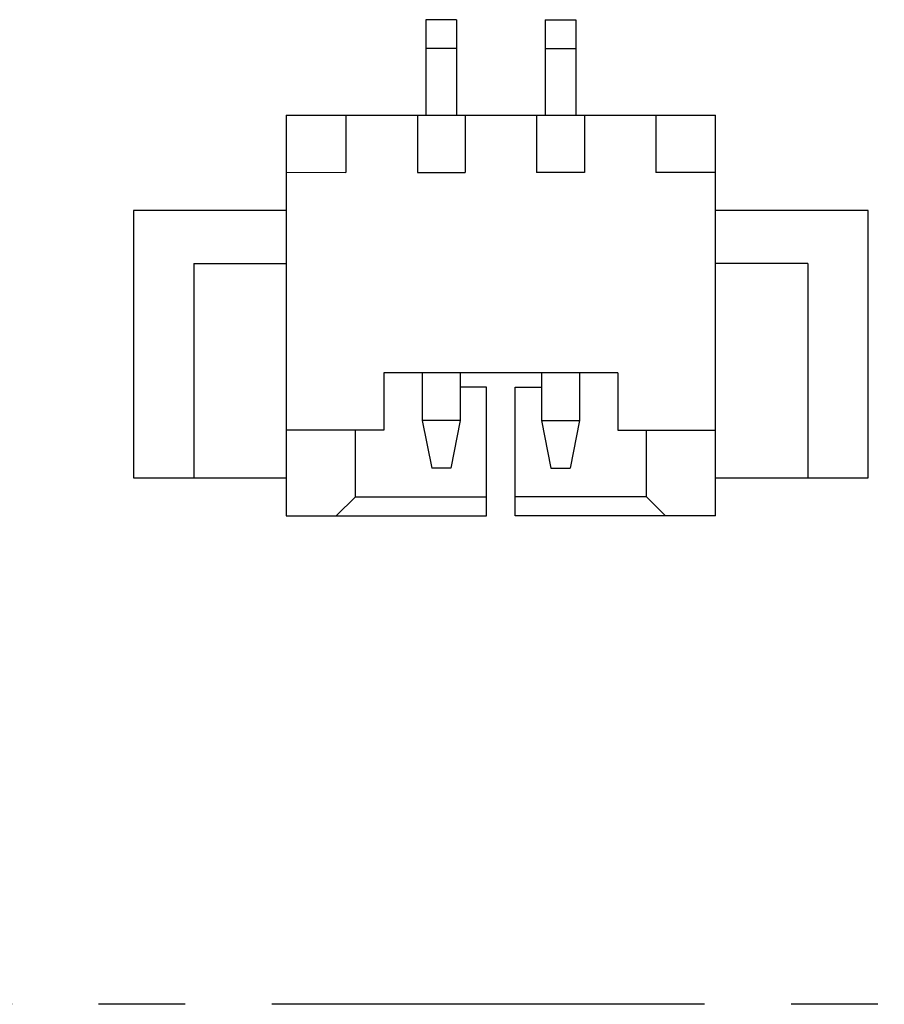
# Model space of a CAD drawing. Header units: inches. Extents: x -109 to 120, y -78 to 24.
# Tile 50 of 113: x 48 to 57, y -26 to -16. Entities that reach past the tile are written whole.
import ezdxf

# ---------------------------------------------------------------- set-up
doc = ezdxf.new("R2010")
doc.units = ezdxf.units.IN
doc.header["$LTSCALE"] = 1.21
doc.header["$MEASUREMENT"] = 0
doc.linetypes.add('CENTER', pattern=[0.6, 0.375, -0.075, 0.075, -0.075])
doc.layers.add('DIM', color=3, linetype='CONTINUOUS')
doc.layers.add('X2_94A2_X0__-__X2_7F0E5149_X0_', color=7, linetype='CONTINUOUS')

msp = doc.modelspace()

# ---------------------------------------------------------------- linework, layer by layer
at = {"layer": 'DIM', "color": 4, "linetype": 'CENTER', "ltscale": 10}
msp.add_line((120.119, -26.433), (33.96, -26.433), dxfattribs=at)
at = {"layer": 'X2_94A2_X0__-__X2_7F0E5149_X0_', "color": 6, "linetype": 'Continuous'}
for p, q in [((51.858, -16.116), (51.858, -17.116)), ((52.178, -16.116), (51.858, -16.116)), ((52.178, -16.116), (52.178, -17.116)), ((53.108, -16.116), (53.108, -17.116)), ((53.108, -16.116), (53.428, -16.116)), ((53.428, -16.116), (53.428, -17.116)), ((52.178, -16.416), (51.858, -16.416)), ((53.108, -16.416), (53.428, -16.416)), ((50.393, -17.115), (50.393, -21.315)), ((50.393, -17.115), (54.893, -17.116)), ((51.018, -17.116), (51.018, -17.716)), ((51.768, -17.116), (51.768, -17.716)), ((52.268, -17.116), (52.268, -17.716)), ((53.018, -17.116), (53.018, -17.716)), ((53.518, -17.116), (53.518, -17.716)), ((54.268, -17.116), (54.268, -17.716)), ((54.893, -21.316), (54.893, -17.116)), ((50.393, -17.715), (51.018, -17.716)), ((51.768, -17.716), (52.268, -17.716)), ((53.518, -17.716), (53.018, -17.716)), ((54.893, -17.716), (54.268, -17.716)), ((48.793, -18.115), (48.793, -20.915)), ((50.393, -18.115), (48.793, -18.115)), ((56.493, -18.116), (54.893, -18.116)), ((56.493, -20.916), (56.493, -18.116)), ((49.426, -18.672), (49.426, -20.915)), ((49.426, -18.672), (50.393, -18.672)), ((55.86, -18.672), (54.893, -18.672)), ((55.86, -18.672), (55.859, -20.916)), ((51.418, -19.816), (51.418, -20.416)), ((53.868, -19.816), (51.418, -19.816)), ((51.818, -19.816), (51.818, -20.316)), ((52.218, -19.816), (52.218, -20.316)), ((53.068, -19.816), (53.068, -20.316)), ((53.468, -19.816), (53.468, -20.316)), ((53.868, -19.816), (53.868, -20.416)), ((52.493, -19.966), (52.218, -19.966)), ((52.493, -21.316), (52.493, -19.966)), ((52.793, -21.316), (52.793, -19.966)), ((52.793, -19.966), (53.068, -19.966)), ((51.818, -20.316), (51.918, -20.816)), ((52.218, -20.316), (51.818, -20.316)), ((52.218, -20.316), (52.118, -20.816)), ((53.068, -20.316), (53.168, -20.816)), ((53.068, -20.316), (53.468, -20.316)), ((53.468, -20.316), (53.368, -20.816)), ((51.418, -20.416), (50.393, -20.415)), ((51.118, -21.116), (51.118, -20.416)), ((53.868, -20.416), (54.893, -20.416)), ((54.168, -21.116), (54.168, -20.416)), ((52.118, -20.816), (51.918, -20.816)), ((53.168, -20.816), (53.368, -20.816)), ((48.793, -20.915), (50.393, -20.915)), ((54.893, -20.916), (56.493, -20.916)), ((50.918, -21.316), (51.118, -21.116)), ((51.118, -21.116), (52.493, -21.116)), ((54.168, -21.116), (52.793, -21.116)), ((54.168, -21.116), (54.368, -21.316)), ((50.393, -21.315), (52.493, -21.316)), ((54.893, -21.316), (52.793, -21.316))]:
    msp.add_line(p, q, dxfattribs=at)

doc.saveas('drawing.dxf')
